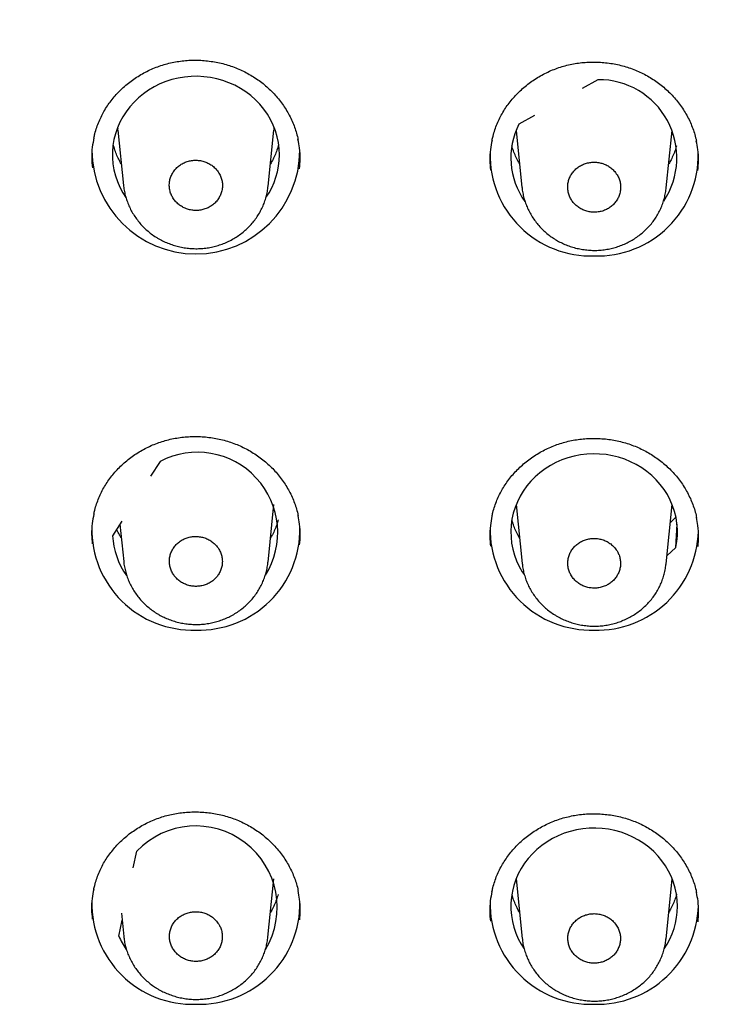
# Model space of a CAD drawing. Header units: millimetres. Extents: x 8 to 1091, y 12 to 2370.
# Tile 62 of 88: x 426 to 441, y 2255 to 2276. Entities that reach past the tile are written whole.
import ezdxf

# ---------------------------------------------------------------- set-up
doc = ezdxf.new("R2010")
doc.units = ezdxf.units.MM

msp = doc.modelspace()

# ---------------------------------------------------------------- linework, layer by layer
at = {"color": 7, "linetype": 'Continuous', "lineweight": 30}
for p, q in [((438.255, 2274.84), (437.918, 2274.649)), ((436.886, 2274.068), (436.549, 2273.877)), ((427.883, 2273.809), (427.885, 2273.785)), ((427.892, 2273.724), (427.886, 2273.785)), ((427.888, 2273.752), (428.011, 2272.555)), ((431.135, 2272.541), (431.259, 2273.752)), ((436.489, 2273.745), (436.615, 2272.512)), ((439.731, 2272.504), (439.858, 2273.745)), ((428.799, 2266.595), (428.597, 2266.279)), ((431.131, 2264.42), (431.258, 2265.664)), ((436.489, 2265.664), (436.619, 2264.391)), ((439.727, 2264.383), (439.858, 2265.664)), ((427.978, 2265.309), (427.775, 2264.992)), ((439.94, 2265.393), (439.819, 2265.279)), ((427.933, 2265.238), (428.015, 2264.434)), ((439.939, 2264.737), (439.963, 2265.242)), ((439.939, 2264.737), (439.745, 2264.554)), ((428.222, 2257.82), (428.299, 2258.181)), ((431.129, 2256.319), (431.258, 2257.583)), ((436.489, 2257.583), (436.621, 2256.29)), ((439.725, 2256.282), (439.858, 2257.583)), ((427.965, 2256.841), (428.017, 2256.333)), ((427.908, 2256.345), (427.981, 2256.687))]:
    msp.add_line(p, q, dxfattribs=at)
at = {"color": 7, "linetype": 'Continuous', "lineweight": 30, "flags": 128}
for points in [[(431.377, 2273.218), (431.372, 2273.35), (431.355, 2273.48), (431.328, 2273.609), (431.291, 2273.736), (431.243, 2273.859), (431.185, 2273.979), (431.118, 2274.094), (431.041, 2274.204), (430.955, 2274.308), (430.861, 2274.405), (430.759, 2274.495), (430.651, 2274.578), (430.535, 2274.652), (430.414, 2274.718), (430.288, 2274.774), (430.157, 2274.822), (430.023, 2274.859), (429.887, 2274.887), (429.748, 2274.905), (429.609, 2274.913), (429.469, 2274.91), (429.33, 2274.897), (429.192, 2274.875), (429.056, 2274.842), (428.924, 2274.799), (428.796, 2274.747), (428.672, 2274.686), (428.554, 2274.616), (428.441, 2274.537), (428.336, 2274.451), (428.238, 2274.357), (428.148, 2274.256), (428.067, 2274.149), (427.995, 2274.037), (427.932, 2273.92), (427.879, 2273.798), (427.836, 2273.673), (427.804, 2273.545), (427.782, 2273.415), (427.771, 2273.284), (427.771, 2273.153), (427.782, 2273.021), (427.804, 2272.892), (427.836, 2272.764), (427.879, 2272.639), (427.932, 2272.517), (427.995, 2272.399), (428.06, 2272.297)], [(431.26, 2273.764), (431.261, 2273.777), (431.264, 2273.809)], [(439.939, 2264.737), (439.961, 2264.866), (439.972, 2264.997), (439.973, 2265.127), (439.962, 2265.258), (439.941, 2265.387), (439.91, 2265.515), (439.868, 2265.639), (439.816, 2265.761), (439.754, 2265.878), (439.683, 2265.99), (439.602, 2266.097), (439.513, 2266.198), (439.417, 2266.292), (439.312, 2266.379), (439.201, 2266.457), (439.084, 2266.528), (438.961, 2266.59), (438.833, 2266.642), (438.702, 2266.685), (438.567, 2266.719), (438.43, 2266.743), (438.292, 2266.756), (438.153, 2266.76), (438.014, 2266.753), (437.876, 2266.737), (437.739, 2266.71), (437.605, 2266.673), (437.475, 2266.627), (437.349, 2266.572), (437.228, 2266.508), (437.112, 2266.435), (437.003, 2266.353), (436.901, 2266.264), (436.806, 2266.168), (436.72, 2266.066), (436.642, 2265.957), (436.574, 2265.843), (436.515, 2265.725), (436.466, 2265.602), (436.427, 2265.477), (436.398, 2265.349), (436.381, 2265.219), (436.374, 2265.088), (436.378, 2264.957), (436.392, 2264.827), (436.417, 2264.698), (436.453, 2264.572), (436.499, 2264.448), (436.555, 2264.329), (436.621, 2264.213), (436.661, 2264.152)], [(439.974, 2256.987), (439.968, 2257.118), (439.952, 2257.248), (439.925, 2257.377), (439.888, 2257.504), (439.84, 2257.627), (439.782, 2257.746), (439.715, 2257.861), (439.638, 2257.971), (439.552, 2258.074), (439.459, 2258.171), (439.357, 2258.262), (439.249, 2258.344), (439.133, 2258.418), (439.012, 2258.484), (438.887, 2258.54), (438.756, 2258.587), (438.623, 2258.625), (438.486, 2258.653), (438.348, 2258.671), (438.209, 2258.678), (438.069, 2258.676), (437.93, 2258.663), (437.793, 2258.64), (437.657, 2258.607), (437.525, 2258.565), (437.397, 2258.513), (437.274, 2258.452), (437.156, 2258.382), (437.044, 2258.304), (436.938, 2258.217), (436.841, 2258.124), (436.751, 2258.023), (436.67, 2257.917), (436.598, 2257.804), (436.535, 2257.687), (436.482, 2257.566), (436.44, 2257.441), (436.407, 2257.313), (436.386, 2257.183), (436.375, 2257.053), (436.375, 2256.922), (436.386, 2256.791), (436.407, 2256.661), (436.44, 2256.534), (436.482, 2256.409), (436.535, 2256.287), (436.598, 2256.17), (436.662, 2256.069)]]:
    msp.add_lwpolyline(points, dxfattribs=at)
at = {"color": 7, "linetype": 'Continuous', "lineweight": 30}
for centre, radius, start, end in [((438.272, 2273.153), 1.687, 326.408, 90.5695), ((437.982, 2273.149), 1.608, 153.0646, 215.6341), ((429.574, 2273.32), 2.244, 180.0249, 359.9751), ((429.753, 2273.223), 1.624, 325.1468, 359.8434), ((438.102, 2273.21), 2.176, 178.9244, 271.8897), ((438.245, 2273.21), 2.176, 268.1103, 1.0756), ((429.605, 2265.058), 1.736, 327.9226, 117.6731), ((429.502, 2265.129), 2.176, 178.9244, 271.8897), ((429.645, 2265.129), 2.176, 268.1103, 1.0756), ((438.102, 2265.129), 2.176, 178.9244, 271.8897), ((438.237, 2265.14), 2.187, 268.328, 358.4883), ((429.4, 2265.075), 1.626, 182.9274, 215.487), ((429.569, 2256.964), 1.759, 328.9144, 136.2306), ((429.502, 2257.048), 2.176, 178.9244, 271.8897), ((429.645, 2257.048), 2.176, 268.1103, 1.0756), ((438.102, 2257.048), 2.176, 178.9244, 271.8897), ((438.237, 2257.059), 2.187, 268.3289, 358.4455), ((438.353, 2256.992), 1.62, 325.2409, 359.844), ((429.43, 2257.01), 1.661, 203.6053, 214.9654)]:
    msp.add_arc(centre, radius, start, end, dxfattribs=at)
for points, knots in [([(502.802, 2265.779), (502.797, 2265.816), (502.762, 2266.075), (502.69, 2266.553), (502.583, 2267.214), (502.466, 2267.873), (502.34, 2268.531), (502.204, 2269.187), (502.058, 2269.841), (501.904, 2270.493), (501.739, 2271.143), (501.566, 2271.791), (501.383, 2272.437), (501.19, 2273.08), (500.989, 2273.721), (500.778, 2274.359), (500.558, 2274.994), (500.328, 2275.627), (500.09, 2276.256), (499.842, 2276.883), (499.586, 2277.506), (499.32, 2278.126), (499.046, 2278.742), (498.762, 2279.355), (498.47, 2279.964), (498.169, 2280.569), (497.859, 2281.171), (497.541, 2281.768), (497.214, 2282.361), (496.878, 2282.95), (496.534, 2283.535), (496.181, 2284.115), (495.82, 2284.691), (495.451, 2285.262), (495.074, 2285.828), (494.688, 2286.389), (494.294, 2286.945), (493.893, 2287.497), (493.483, 2288.043), (493.065, 2288.583), (492.64, 2289.119), (492.207, 2289.649), (491.766, 2290.173), (491.318, 2290.691), (490.862, 2291.204), (490.399, 2291.711), (489.929, 2292.212), (489.451, 2292.707), (488.967, 2293.195), (488.475, 2293.678), (487.976, 2294.154), (487.471, 2294.624), (486.958, 2295.087), (486.439, 2295.543), (485.914, 2295.993), (485.382, 2296.436), (484.844, 2296.872), (484.299, 2297.301), (483.748, 2297.724), (483.191, 2298.139), (482.628, 2298.547), (482.06, 2298.947), (481.485, 2299.341), (480.905, 2299.727), (480.32, 2300.105), (479.729, 2300.476), (479.132, 2300.84), (478.531, 2301.196), (477.924, 2301.543), (477.313, 2301.884), (476.696, 2302.216), (476.075, 2302.54), (475.449, 2302.857), (474.818, 2303.165), (474.184, 2303.465), (473.544, 2303.757), (472.901, 2304.041), (472.254, 2304.317), (471.603, 2304.584), (470.948, 2304.843), (470.289, 2305.093), (469.626, 2305.335), (468.961, 2305.569), (468.292, 2305.794), (467.619, 2306.01), (466.944, 2306.218), (466.266, 2306.417), (465.584, 2306.607), (464.901, 2306.789), (464.214, 2306.962), (463.525, 2307.126), (462.834, 2307.281), (462.141, 2307.427), (461.445, 2307.564), (460.748, 2307.693), (460.049, 2307.812), (459.348, 2307.923), (458.646, 2308.024), (457.942, 2308.117), (457.237, 2308.2), (456.531, 2308.275), (455.824, 2308.34), (455.116, 2308.397), (454.407, 2308.444), (453.698, 2308.482), (452.988, 2308.511), (452.278, 2308.531), (451.567, 2308.542), (450.857, 2308.544), (450.146, 2308.536), (449.436, 2308.52), (448.726, 2308.494), (448.016, 2308.46), (447.307, 2308.416), (446.599, 2308.363), (445.891, 2308.301), (445.185, 2308.23), (444.479, 2308.15), (443.775, 2308.061), (443.072, 2307.963), (442.371, 2307.856), (441.671, 2307.74), (440.973, 2307.615), (440.277, 2307.481), (439.582, 2307.339), (438.89, 2307.187), (438.201, 2307.026), (437.513, 2306.857), (436.828, 2306.679), (436.146, 2306.492), (435.467, 2306.296), (434.79, 2306.092), (434.117, 2305.879), (433.446, 2305.657), (432.779, 2305.427), (432.115, 2305.188), (431.455, 2304.941), (430.799, 2304.686), (430.146, 2304.422), (429.497, 2304.149), (428.852, 2303.869), (428.211, 2303.58), (427.575, 2303.283), (426.943, 2302.977), (426.315, 2302.664), (425.692, 2302.343), (425.073, 2302.014), (424.46, 2301.676), (423.851, 2301.331), (423.248, 2300.979), (422.649, 2300.618), (422.056, 2300.25), (421.468, 2299.874), (420.886, 2299.491), (420.309, 2299.101), (419.738, 2298.703), (419.173, 2298.298), (418.614, 2297.885), (418.061, 2297.466), (417.514, 2297.039), (416.973, 2296.606), (416.439, 2296.165), (415.91, 2295.718), (415.389, 2295.264), (414.874, 2294.803), (414.366, 2294.336), (413.864, 2293.863), (413.37, 2293.383), (412.882, 2292.896), (412.402, 2292.404), (411.929, 2291.905), (411.463, 2291.401), (411.004, 2290.89), (410.553, 2290.374), (410.109, 2289.852), (409.673, 2289.324), (409.245, 2288.791), (408.824, 2288.252), (408.412, 2287.708), (408.007, 2287.159), (407.61, 2286.604), (407.221, 2286.045), (406.841, 2285.48), (406.468, 2284.911), (406.104, 2284.337), (405.748, 2283.759), (405.401, 2283.176), (405.062, 2282.588), (404.731, 2281.997), (404.41, 2281.401), (404.096, 2280.801), (403.792, 2280.197), (403.496, 2279.589), (403.21, 2278.978), (402.932, 2278.363), (402.663, 2277.744), (402.402, 2277.122), (402.151, 2276.497), (401.91, 2275.869), (401.677, 2275.237), (401.453, 2274.603), (401.239, 2273.966), (401.033, 2273.326), (400.837, 2272.684), (400.651, 2272.039), (400.473, 2271.392), (400.306, 2270.743), (400.147, 2270.091), (399.998, 2269.438), (399.858, 2268.782), (399.728, 2268.125), (399.608, 2267.467), (399.497, 2266.807), (399.415, 2266.28), (399.373, 2265.974), (399.361, 2265.888)], [0, 0, 0, 0, 0.000802, 0.005524, 0.010246, 0.014968, 0.019691, 0.024413, 0.029135, 0.033858, 0.03858, 0.043303, 0.048025, 0.052748, 0.057471, 0.062193, 0.066916, 0.071639, 0.076362, 0.081086, 0.085809, 0.090532, 0.095256, 0.099979, 0.104703, 0.109427, 0.114151, 0.118875, 0.123599, 0.128323, 0.133047, 0.137772, 0.142496, 0.147221, 0.151946, 0.156671, 0.161396, 0.166121, 0.170846, 0.175572, 0.180297, 0.185023, 0.189749, 0.194474, 0.1992, 0.203926, 0.208653, 0.213379, 0.218105, 0.222832, 0.227559, 0.232285, 0.237012, 0.241739, 0.246466, 0.251193, 0.255921, 0.260648, 0.265376, 0.270103, 0.274831, 0.279559, 0.284286, 0.289014, 0.293742, 0.298471, 0.303199, 0.307927, 0.312655, 0.317384, 0.322112, 0.326841, 0.33157, 0.336298, 0.341027, 0.345756, 0.350485, 0.355214, 0.359943, 0.364672, 0.369402, 0.374131, 0.37886, 0.383589, 0.388319, 0.393048, 0.397778, 0.402507, 0.407237, 0.411967, 0.416696, 0.421426, 0.426156, 0.430885, 0.435615, 0.440345, 0.445075, 0.449805, 0.454535, 0.459265, 0.463995, 0.468725, 0.473455, 0.478185, 0.482915, 0.487645, 0.492375, 0.497105, 0.501835, 0.506565, 0.511295, 0.516025, 0.520755, 0.525485, 0.530215, 0.534945, 0.539675, 0.544405, 0.549135, 0.553865, 0.558595, 0.563325, 0.568055, 0.572785, 0.577514, 0.582244, 0.586974, 0.591704, 0.596434, 0.601163, 0.605893, 0.610623, 0.615352, 0.620082, 0.624811, 0.629541, 0.63427, 0.639, 0.643729, 0.648458, 0.653187, 0.657917, 0.662646, 0.667375, 0.672104, 0.676833, 0.681561, 0.68629, 0.691019, 0.695747, 0.700476, 0.705204, 0.709933, 0.714661, 0.719389, 0.724117, 0.728845, 0.733573, 0.738301, 0.743029, 0.747757, 0.752484, 0.757212, 0.761939, 0.766666, 0.771394, 0.776121, 0.780848, 0.785574, 0.790301, 0.795028, 0.799754, 0.804481, 0.809207, 0.813933, 0.818659, 0.823385, 0.828111, 0.832837, 0.837562, 0.842288, 0.847013, 0.851738, 0.856463, 0.861188, 0.865913, 0.870638, 0.875363, 0.880087, 0.884811, 0.889536, 0.89426, 0.898984, 0.903708, 0.908432, 0.913156, 0.917879, 0.922603, 0.927326, 0.932049, 0.936773, 0.941496, 0.946219, 0.950942, 0.955665, 0.960387, 0.96511, 0.969833, 0.974555, 0.979278, 0.984, 0.988723, 0.993445, 0.998167, 1, 1, 1, 1]), ([(401.119, 2261.696), (401.128, 2261.747), (401.179, 2262.013), (401.28, 2262.494), (401.422, 2263.138), (401.575, 2263.781), (401.737, 2264.422), (401.908, 2265.06), (402.088, 2265.696), (402.278, 2266.33), (402.478, 2266.961), (402.686, 2267.59), (402.904, 2268.216), (403.13, 2268.839), (403.366, 2269.459), (403.611, 2270.075), (403.866, 2270.689), (404.129, 2271.299), (404.401, 2271.906), (404.682, 2272.509), (404.971, 2273.109), (405.27, 2273.704), (405.577, 2274.296), (405.893, 2274.884), (406.217, 2275.467), (406.55, 2276.047), (406.892, 2276.622), (407.242, 2277.192), (407.6, 2277.758), (407.966, 2278.319), (408.341, 2278.875), (408.724, 2279.427), (409.115, 2279.973), (409.514, 2280.514), (409.921, 2281.051), (410.335, 2281.581), (410.758, 2282.107), (411.188, 2282.626), (411.626, 2283.141), (412.071, 2283.649), (412.523, 2284.152), (412.983, 2284.648), (413.451, 2285.139), (413.925, 2285.624), (414.406, 2286.102), (414.895, 2286.574), (415.39, 2287.04), (415.892, 2287.499), (416.401, 2287.952), (416.916, 2288.398), (417.438, 2288.838), (417.966, 2289.27), (418.501, 2289.696), (419.042, 2290.114), (419.589, 2290.526), (420.142, 2290.931), (420.7, 2291.328), (421.265, 2291.718), (421.835, 2292.101), (422.411, 2292.476), (422.992, 2292.844), (423.579, 2293.204), (424.171, 2293.556), (424.768, 2293.901), (425.369, 2294.238), (425.976, 2294.568), (426.588, 2294.889), (427.204, 2295.202), (427.825, 2295.508), (428.45, 2295.805), (429.08, 2296.094), (429.714, 2296.375), (430.351, 2296.648), (430.993, 2296.912), (431.639, 2297.168), (432.288, 2297.416), (432.941, 2297.655), (433.597, 2297.886), (434.257, 2298.108), (434.92, 2298.322), (435.585, 2298.527), (436.254, 2298.724), (436.926, 2298.911), (437.6, 2299.09), (438.277, 2299.261), (438.957, 2299.422), (439.638, 2299.575), (440.322, 2299.719), (441.008, 2299.853), (441.696, 2299.979), (442.385, 2300.097), (443.077, 2300.205), (443.769, 2300.304), (444.464, 2300.394), (445.159, 2300.475), (445.856, 2300.547), (446.553, 2300.61), (447.251, 2300.665), (447.951, 2300.71), (448.65, 2300.746), (449.351, 2300.772), (450.051, 2300.79), (450.752, 2300.799), (451.452, 2300.799), (452.153, 2300.789), (452.854, 2300.771), (453.554, 2300.743), (454.253, 2300.706), (454.953, 2300.66), (455.651, 2300.606), (456.348, 2300.542), (457.045, 2300.469), (457.74, 2300.387), (458.434, 2300.296), (459.127, 2300.196), (459.818, 2300.087), (460.507, 2299.97), (461.195, 2299.843), (461.881, 2299.707), (462.564, 2299.563), (463.246, 2299.409), (463.925, 2299.247), (464.602, 2299.076), (465.276, 2298.896), (465.947, 2298.708), (466.616, 2298.511), (467.282, 2298.305), (467.944, 2298.091), (468.604, 2297.868), (469.26, 2297.636), (469.912, 2297.396), (470.561, 2297.148), (471.206, 2296.891), (471.848, 2296.626), (472.485, 2296.353), (473.119, 2296.071), (473.748, 2295.781), (474.373, 2295.483), (474.993, 2295.177), (475.609, 2294.863), (476.22, 2294.541), (476.827, 2294.211), (477.428, 2293.874), (478.025, 2293.528), (478.616, 2293.175), (479.202, 2292.814), (479.783, 2292.446), (480.358, 2292.07), (480.928, 2291.687), (481.492, 2291.296), (482.051, 2290.898), (482.603, 2290.493), (483.149, 2290.081), (483.69, 2289.662), (484.224, 2289.235), (484.752, 2288.802), (485.273, 2288.362), (485.788, 2287.916), (486.296, 2287.462), (486.797, 2287.003), (487.292, 2286.536), (487.78, 2286.064), (488.261, 2285.585), (488.735, 2285.1), (489.201, 2284.609), (489.661, 2284.111), (490.113, 2283.608), (490.557, 2283.099), (490.994, 2282.585), (491.424, 2282.064), (491.846, 2281.539), (492.26, 2281.008), (492.666, 2280.471), (493.064, 2279.929), (493.454, 2279.383), (493.836, 2278.831), (494.211, 2278.274), (494.576, 2277.712), (494.934, 2277.146), (495.283, 2276.575), (495.624, 2276), (495.956, 2275.421), (496.28, 2274.837), (496.595, 2274.249), (496.902, 2273.657), (497.2, 2273.061), (497.489, 2272.461), (497.769, 2271.857), (498.04, 2271.25), (498.302, 2270.64), (498.556, 2270.026), (498.8, 2269.409), (499.035, 2268.789), (499.261, 2268.166), (499.478, 2267.54), (499.686, 2266.911), (499.884, 2266.279), (500.074, 2265.645), (500.253, 2265.009), (500.424, 2264.37), (500.585, 2263.73), (500.736, 2263.087), (500.857, 2262.546), (500.923, 2262.22), (500.946, 2262.109)], [0, 0, 0, 0, 0.001161, 0.006144, 0.011126, 0.016108, 0.021091, 0.026073, 0.031056, 0.036038, 0.04102, 0.046002, 0.050985, 0.055967, 0.060949, 0.065931, 0.070913, 0.075896, 0.080878, 0.08586, 0.090842, 0.095824, 0.100806, 0.105788, 0.11077, 0.115752, 0.120734, 0.125716, 0.130698, 0.13568, 0.140661, 0.145643, 0.150625, 0.155607, 0.160588, 0.16557, 0.170552, 0.175533, 0.180515, 0.185497, 0.190478, 0.19546, 0.200441, 0.205423, 0.210404, 0.215386, 0.220367, 0.225349, 0.23033, 0.235311, 0.240293, 0.245274, 0.250255, 0.255236, 0.260218, 0.265199, 0.27018, 0.275161, 0.280142, 0.285124, 0.290105, 0.295086, 0.300067, 0.305048, 0.310029, 0.31501, 0.319991, 0.324972, 0.329953, 0.334934, 0.339915, 0.344896, 0.349877, 0.354857, 0.359838, 0.364819, 0.3698, 0.374781, 0.379762, 0.384743, 0.389723, 0.394704, 0.399685, 0.404666, 0.409647, 0.414627, 0.419608, 0.424589, 0.42957, 0.43455, 0.439531, 0.444512, 0.449493, 0.454473, 0.459454, 0.464435, 0.469415, 0.474396, 0.479377, 0.484358, 0.489338, 0.494319, 0.4993, 0.50428, 0.509261, 0.514242, 0.519222, 0.524203, 0.529184, 0.534164, 0.539145, 0.544126, 0.549107, 0.554087, 0.559068, 0.564049, 0.569029, 0.57401, 0.578991, 0.583972, 0.588952, 0.593933, 0.598914, 0.603895, 0.608875, 0.613856, 0.618837, 0.623818, 0.628799, 0.633779, 0.63876, 0.643741, 0.648722, 0.653703, 0.658684, 0.663664, 0.668645, 0.673626, 0.678607, 0.683588, 0.688569, 0.69355, 0.698531, 0.703512, 0.708493, 0.713474, 0.718455, 0.723436, 0.728417, 0.733398, 0.738379, 0.743361, 0.748342, 0.753323, 0.758304, 0.763285, 0.768267, 0.773248, 0.778229, 0.78321, 0.788192, 0.793173, 0.798155, 0.803136, 0.808117, 0.813099, 0.81808, 0.823062, 0.828043, 0.833025, 0.838007, 0.842988, 0.84797, 0.852951, 0.857933, 0.862915, 0.867897, 0.872878, 0.87786, 0.882842, 0.887824, 0.892806, 0.897788, 0.90277, 0.907752, 0.912734, 0.917716, 0.922698, 0.92768, 0.932662, 0.937644, 0.942626, 0.947608, 0.95259, 0.957573, 0.962555, 0.967537, 0.972519, 0.977502, 0.982484, 0.987466, 0.992448, 0.997431, 1, 1, 1, 1]), ([(427.372, 2273.579), (427.379, 2273.611), (427.395, 2273.688), (427.432, 2273.809), (427.481, 2273.939), (427.539, 2274.065), (427.605, 2274.185), (427.68, 2274.302), (427.763, 2274.414), (427.854, 2274.521), (427.953, 2274.624), (428.06, 2274.72), (428.173, 2274.811), (428.293, 2274.894), (428.418, 2274.969), (428.547, 2275.036), (428.68, 2275.095), (428.816, 2275.145), (428.955, 2275.186), (429.096, 2275.218), (429.239, 2275.242), (429.385, 2275.257), (429.532, 2275.263), (429.68, 2275.26), (429.827, 2275.247), (429.974, 2275.226), (430.119, 2275.196), (430.262, 2275.158), (430.4, 2275.11), (430.535, 2275.055), (430.665, 2274.991), (430.79, 2274.92), (430.91, 2274.841), (431.025, 2274.755), (431.134, 2274.661), (431.237, 2274.561), (431.333, 2274.454), (431.422, 2274.341), (431.503, 2274.224), (431.576, 2274.102), (431.639, 2273.976), (431.694, 2273.847), (431.738, 2273.716), (431.766, 2273.616), (431.777, 2273.559), (431.779, 2273.547)], [0, 0, 0, 0, 0.016798, 0.040956, 0.064912, 0.088617, 0.112068, 0.135446, 0.159079, 0.182899, 0.206871, 0.230954, 0.255099, 0.279252, 0.303352, 0.327353, 0.351222, 0.374931, 0.398462, 0.421844, 0.445388, 0.469067, 0.492867, 0.516762, 0.540721, 0.564709, 0.588678, 0.612594, 0.636426, 0.660154, 0.683754, 0.707227, 0.730806, 0.754538, 0.778403, 0.802372, 0.826412, 0.850489, 0.874556, 0.89858, 0.922534, 0.946401, 0.970148, 0.993678, 1, 1, 1, 1]), ([(435.97, 2273.532), (435.976, 2273.562), (435.992, 2273.638), (436.029, 2273.757), (436.077, 2273.888), (436.135, 2274.014), (436.201, 2274.135), (436.275, 2274.252), (436.358, 2274.364), (436.449, 2274.472), (436.548, 2274.575), (436.654, 2274.673), (436.768, 2274.763), (436.887, 2274.847), (437.012, 2274.923), (437.141, 2274.991), (437.274, 2275.051), (437.41, 2275.101), (437.549, 2275.143), (437.69, 2275.176), (437.833, 2275.2), (437.979, 2275.216), (438.126, 2275.222), (438.274, 2275.22), (438.421, 2275.209), (438.568, 2275.188), (438.714, 2275.159), (438.856, 2275.121), (438.995, 2275.074), (439.13, 2275.02), (439.26, 2274.957), (439.385, 2274.886), (439.506, 2274.808), (439.621, 2274.722), (439.73, 2274.629), (439.834, 2274.529), (439.931, 2274.423), (440.02, 2274.311), (440.101, 2274.193), (440.174, 2274.072), (440.238, 2273.946), (440.293, 2273.818), (440.338, 2273.687), (440.367, 2273.585), (440.378, 2273.526), (440.381, 2273.512)], [0, 0, 0, 0, 0.016029, 0.040182, 0.064133, 0.087833, 0.111279, 0.13465, 0.158272, 0.182082, 0.206044, 0.230117, 0.254253, 0.278396, 0.302487, 0.326481, 0.350341, 0.374044, 0.397569, 0.420943, 0.444474, 0.468143, 0.491931, 0.515815, 0.539764, 0.563742, 0.587702, 0.611609, 0.635433, 0.659153, 0.682747, 0.706212, 0.729779, 0.7535, 0.777354, 0.801314, 0.825347, 0.849418, 0.873481, 0.897501, 0.921452, 0.945317, 0.969064, 0.992589, 1, 1, 1, 1]), ([(427.371, 2273.583), (427.359, 2273.517), (427.33, 2273.373), (427.319, 2273.156), (427.332, 2273.006), (427.338, 2272.937)], [0, 0, 0, 0, 0.309479, 0.67736, 1, 1, 1, 1]), ([(431.812, 2272.917), (431.817, 2272.987), (431.83, 2273.136), (431.818, 2273.349), (431.79, 2273.489), (431.778, 2273.55)], [0, 0, 0, 0, 0.32979, 0.705192, 1, 1, 1, 1]), ([(427.963, 2273.02), (427.944, 2273.053), (427.905, 2273.123), (427.856, 2273.233), (427.816, 2273.339), (427.798, 2273.408), (427.791, 2273.436)], [0, 0, 0, 0, 0.251897, 0.526063, 0.800751, 1, 1, 1, 1]), ([(431.359, 2273.444), (431.356, 2273.433), (431.344, 2273.381), (431.314, 2273.292), (431.267, 2273.176), (431.223, 2273.086), (431.193, 2273.036), (431.184, 2273.022)], [0, 0, 0, 0, 0.075845, 0.348339, 0.620484, 0.89221, 1, 1, 1, 1]), ([(435.969, 2273.535), (435.956, 2273.469), (435.928, 2273.324), (435.916, 2273.107), (435.929, 2272.958), (435.936, 2272.888)], [0, 0, 0, 0, 0.311702, 0.679554, 1, 1, 1, 1]), ([(436.563, 2273.022), (436.552, 2273.039), (436.52, 2273.093), (436.476, 2273.186), (436.43, 2273.298), (436.408, 2273.373), (436.397, 2273.409)], [0, 0, 0, 0, 0.144161, 0.437525, 0.731457, 1, 1, 1, 1]), ([(439.949, 2273.408), (439.943, 2273.385), (439.926, 2273.323), (439.887, 2273.223), (439.839, 2273.116), (439.801, 2273.05), (439.784, 2273.021)], [0, 0, 0, 0, 0.167037, 0.463006, 0.75855, 1, 1, 1, 1]), ([(440.414, 2272.88), (440.419, 2272.95), (440.432, 2273.1), (440.42, 2273.314), (440.392, 2273.454), (440.379, 2273.515)], [0, 0, 0, 0, 0.332228, 0.707129, 1, 1, 1, 1]), ([(430.021, 2272.895), (429.999, 2272.918), (429.956, 2272.964), (429.878, 2273.019), (429.791, 2273.062), (429.699, 2273.09), (429.602, 2273.102), (429.505, 2273.1), (429.41, 2273.082), (429.32, 2273.049), (429.236, 2273.002), (429.163, 2272.943), (429.101, 2272.873), (429.052, 2272.794), (429.018, 2272.708), (429, 2272.618), (428.998, 2272.526), (429.013, 2272.435), (429.043, 2272.348), (429.089, 2272.266), (429.148, 2272.193), (429.219, 2272.13), (429.301, 2272.08), (429.39, 2272.043), (429.484, 2272.02), (429.581, 2272.013), (429.678, 2272.022), (429.771, 2272.045), (429.86, 2272.084), (429.94, 2272.135), (430.009, 2272.199), (430.066, 2272.273), (430.109, 2272.355), (430.137, 2272.442), (430.149, 2272.533), (430.145, 2272.625), (430.124, 2272.715), (430.086, 2272.808), (430.044, 2272.864), (430.021, 2272.895)], [0, 0, 0, 0, 0.026858, 0.053717, 0.080575, 0.107434, 0.13429, 0.161146, 0.187995, 0.214844, 0.241685, 0.268527, 0.295363, 0.3222, 0.349036, 0.375872, 0.402713, 0.429555, 0.456403, 0.483252, 0.510108, 0.536964, 0.563823, 0.590682, 0.61754, 0.644397, 0.671249, 0.6981, 0.724944, 0.751787, 0.778625, 0.805462, 0.832298, 0.859134, 0.885973, 0.912813, 0.939659, 0.966505, 1, 1, 1, 1]), ([(438.617, 2272.857), (438.596, 2272.88), (438.552, 2272.925), (438.474, 2272.979), (438.388, 2273.021), (438.295, 2273.048), (438.199, 2273.06), (438.102, 2273.057), (438.008, 2273.038), (437.918, 2273.005), (437.835, 2272.958), (437.762, 2272.898), (437.701, 2272.828), (437.653, 2272.748), (437.619, 2272.663), (437.602, 2272.573), (437.601, 2272.481), (437.616, 2272.391), (437.647, 2272.304), (437.692, 2272.223), (437.752, 2272.151), (437.823, 2272.089), (437.905, 2272.039), (437.994, 2272.003), (438.088, 2271.981), (438.184, 2271.975), (438.281, 2271.984), (438.374, 2272.008), (438.461, 2272.047), (438.541, 2272.099), (438.61, 2272.163), (438.666, 2272.237), (438.709, 2272.319), (438.736, 2272.407), (438.747, 2272.497), (438.743, 2272.589), (438.721, 2272.678), (438.683, 2272.77), (438.64, 2272.826), (438.617, 2272.857)], [0, 0, 0, 0, 0.026853, 0.053706, 0.080559, 0.107412, 0.134262, 0.161112, 0.187956, 0.214801, 0.241642, 0.268482, 0.295322, 0.322161, 0.349004, 0.375846, 0.402693, 0.42954, 0.456392, 0.483244, 0.510099, 0.536954, 0.563809, 0.590664, 0.617516, 0.644367, 0.671213, 0.698059, 0.724901, 0.751743, 0.778582, 0.805422, 0.832263, 0.859104, 0.885949, 0.912794, 0.939645, 0.966496, 1, 1, 1, 1]), ([(428.012, 2272.55), (428.012, 2272.547), (428.015, 2272.505), (428.029, 2272.424), (428.056, 2272.31), (428.092, 2272.199), (428.138, 2272.09), (428.192, 2271.984), (428.255, 2271.882), (428.327, 2271.785), (428.406, 2271.692), (428.493, 2271.606), (428.586, 2271.527), (428.661, 2271.473), (428.704, 2271.445), (428.713, 2271.44)], [0, 0, 0, 0, 0.007144, 0.09501, 0.181436, 0.267575, 0.354734, 0.442616, 0.53111, 0.620066, 0.709311, 0.798623, 0.887835, 0.976831, 1, 1, 1, 1]), ([(428.713, 2271.44), (428.734, 2271.427), (428.789, 2271.393), (428.882, 2271.345), (428.994, 2271.297), (429.11, 2271.258), (429.229, 2271.227), (429.352, 2271.205), (429.476, 2271.192), (429.6, 2271.189), (429.725, 2271.195), (429.847, 2271.21), (429.968, 2271.235), (430.085, 2271.269), (430.199, 2271.311), (430.31, 2271.362), (430.417, 2271.422), (430.52, 2271.49), (430.617, 2271.566), (430.707, 2271.648), (430.79, 2271.737), (430.865, 2271.832), (430.93, 2271.931), (430.987, 2272.034), (431.036, 2272.141), (431.076, 2272.253), (431.107, 2272.367), (431.126, 2272.465), (431.131, 2272.525), (431.133, 2272.545)], [0, 0, 0, 0, 0.022885, 0.060652, 0.098601, 0.136844, 0.175339, 0.214028, 0.25284, 0.291667, 0.330428, 0.369053, 0.407478, 0.445229, 0.483186, 0.521515, 0.56014, 0.598964, 0.63785, 0.676653, 0.715257, 0.753563, 0.791164, 0.828504, 0.866225, 0.904195, 0.942363, 0.980664, 1, 1, 1, 1]), ([(436.617, 2272.508), (436.617, 2272.501), (436.621, 2272.454), (436.636, 2272.37), (436.664, 2272.256), (436.701, 2272.145), (436.747, 2272.037), (436.803, 2271.932), (436.867, 2271.83), (436.939, 2271.733), (437.019, 2271.642), (437.106, 2271.557), (437.198, 2271.481), (437.27, 2271.43), (437.309, 2271.405), (437.317, 2271.4)], [0, 0, 0, 0, 0.016871, 0.104671, 0.190872, 0.277156, 0.364362, 0.452279, 0.540793, 0.629749, 0.718975, 0.808243, 0.897397, 0.980686, 1, 1, 1, 1]), ([(437.317, 2271.4), (437.338, 2271.388), (437.392, 2271.354), (437.486, 2271.306), (437.598, 2271.259), (437.713, 2271.22), (437.833, 2271.189), (437.955, 2271.168), (438.079, 2271.155), (438.203, 2271.152), (438.327, 2271.159), (438.45, 2271.175), (438.57, 2271.2), (438.687, 2271.234), (438.8, 2271.277), (438.911, 2271.328), (439.018, 2271.388), (439.121, 2271.457), (439.217, 2271.533), (439.308, 2271.616), (439.39, 2271.705), (439.464, 2271.799), (439.529, 2271.898), (439.586, 2272.002), (439.634, 2272.109), (439.674, 2272.221), (439.704, 2272.336), (439.723, 2272.432), (439.728, 2272.489), (439.729, 2272.507)], [0, 0, 0, 0, 0.022944, 0.060771, 0.09878, 0.137085, 0.175645, 0.214401, 0.25328, 0.292176, 0.331007, 0.369703, 0.408196, 0.44602, 0.48406, 0.522473, 0.561185, 0.600094, 0.639065, 0.677953, 0.71664, 0.755027, 0.792689, 0.830127, 0.867943, 0.906007, 0.944267, 0.982657, 1, 1, 1, 1]), ([(427.37, 2265.454), (427.376, 2265.484), (427.392, 2265.56), (427.429, 2265.679), (427.477, 2265.809), (427.534, 2265.935), (427.6, 2266.055), (427.674, 2266.171), (427.757, 2266.283), (427.848, 2266.391), (427.947, 2266.493), (428.054, 2266.59), (428.167, 2266.68), (428.286, 2266.764), (428.411, 2266.839), (428.54, 2266.907), (428.673, 2266.966), (428.809, 2267.016), (428.948, 2267.057), (429.089, 2267.09), (429.232, 2267.114), (429.378, 2267.129), (429.525, 2267.135), (429.672, 2267.133), (429.82, 2267.121), (429.967, 2267.101), (430.112, 2267.071), (430.255, 2267.033), (430.394, 2266.986), (430.529, 2266.931), (430.659, 2266.868), (430.784, 2266.798), (430.905, 2266.719), (431.02, 2266.634), (431.13, 2266.54), (431.233, 2266.441), (431.33, 2266.334), (431.419, 2266.222), (431.501, 2266.105), (431.573, 2265.984), (431.638, 2265.859), (431.693, 2265.731), (431.738, 2265.6), (431.767, 2265.497), (431.778, 2265.437), (431.781, 2265.422)], [0, 0, 0, 0, 0.0160332, 0.040177, 0.0641195, 0.0878114, 0.1112501, 0.134612, 0.1582262, 0.1820265, 0.2059791, 0.2300421, 0.2541681, 0.2783023, 0.3023837, 0.3263684, 0.3502204, 0.3739144, 0.3974315, 0.4207957, 0.444317, 0.4679743, 0.4917512, 0.5156231, 0.539559, 0.5635242, 0.5874715, 0.6113655, 0.635177, 0.658884, 0.6824647, 0.7059168, 0.7294671, 0.7531714, 0.7770088, 0.8009515, 0.8249665, 0.8490183, 0.8730629, 0.8970648, 0.9209982, 0.9448451, 0.9685758, 0.9920848, 1, 1, 1, 1]), ([(435.968, 2265.407), (435.974, 2265.436), (435.989, 2265.511), (436.025, 2265.629), (436.073, 2265.759), (436.131, 2265.885), (436.196, 2266.006), (436.27, 2266.123), (436.353, 2266.235), (436.444, 2266.343), (436.543, 2266.446), (436.649, 2266.543), (436.762, 2266.634), (436.881, 2266.718), (437.006, 2266.794), (437.135, 2266.862), (437.268, 2266.922), (437.404, 2266.973), (437.543, 2267.014), (437.684, 2267.048), (437.827, 2267.072), (437.973, 2267.088), (438.12, 2267.095), (438.268, 2267.093), (438.416, 2267.082), (438.563, 2267.062), (438.708, 2267.033), (438.851, 2266.996), (438.99, 2266.95), (439.125, 2266.895), (439.256, 2266.833), (439.381, 2266.763), (439.501, 2266.685), (439.617, 2266.6), (439.727, 2266.507), (439.831, 2266.408), (439.928, 2266.302), (440.017, 2266.191), (440.099, 2266.074), (440.172, 2265.953), (440.237, 2265.828), (440.292, 2265.7), (440.338, 2265.569), (440.368, 2265.465), (440.38, 2265.403), (440.383, 2265.387)], [0, 0, 0, 0, 0.015445, 0.039584, 0.063521, 0.087208, 0.110641, 0.133994, 0.157597, 0.181387, 0.205329, 0.229381, 0.253497, 0.277621, 0.301694, 0.32567, 0.349514, 0.3732, 0.396711, 0.420066, 0.443576, 0.467222, 0.490987, 0.514849, 0.538775, 0.562731, 0.58667, 0.610556, 0.63436, 0.658061, 0.681636, 0.705082, 0.728622, 0.752316, 0.776145, 0.80008, 0.824089, 0.848136, 0.872178, 0.896178, 0.92011, 0.943955, 0.967687, 0.991194, 1, 1, 1, 1]), ([(427.369, 2265.458), (427.356, 2265.391), (427.328, 2265.247), (427.316, 2265.03), (427.33, 2264.883), (427.336, 2264.814)], [0, 0, 0, 0, 0.312692, 0.681248, 1, 1, 1, 1]), ([(431.35, 2265.331), (431.342, 2265.302), (431.322, 2265.232), (431.281, 2265.126), (431.234, 2265.025), (431.198, 2264.964), (431.184, 2264.94)], [0, 0, 0, 0, 0.218122, 0.51108, 0.803606, 1, 1, 1, 1]), ([(431.814, 2264.794), (431.82, 2264.865), (431.832, 2265.014), (431.82, 2265.227), (431.792, 2265.365), (431.78, 2265.426)], [0, 0, 0, 0, 0.334565, 0.710554, 1, 1, 1, 1]), ([(435.967, 2265.41), (435.954, 2265.344), (435.925, 2265.199), (435.914, 2264.982), (435.927, 2264.834), (435.934, 2264.766)], [0, 0, 0, 0, 0.31335, 0.681808, 1, 1, 1, 1]), ([(436.563, 2264.94), (436.552, 2264.96), (436.519, 2265.015), (436.474, 2265.11), (436.43, 2265.218), (436.409, 2265.29), (436.399, 2265.323)], [0, 0, 0, 0, 0.159643, 0.456929, 0.754789, 1, 1, 1, 1]), ([(440.416, 2264.757), (440.422, 2264.828), (440.434, 2264.978), (440.422, 2265.191), (440.394, 2265.33), (440.381, 2265.39)], [0, 0, 0, 0, 0.335241, 0.710708, 1, 1, 1, 1]), ([(427.963, 2264.94), (427.95, 2264.963), (427.915, 2265.022), (427.883, 2265.086), (427.867, 2265.129), (427.865, 2265.133)], [0, 0, 0, 0, 0.3645925, 0.9411531, 1, 1, 1, 1]), ([(430.017, 2264.774), (429.995, 2264.797), (429.952, 2264.842), (429.874, 2264.896), (429.787, 2264.938), (429.695, 2264.965), (429.599, 2264.977), (429.502, 2264.974), (429.407, 2264.956), (429.317, 2264.923), (429.235, 2264.876), (429.162, 2264.817), (429.1, 2264.746), (429.052, 2264.667), (429.019, 2264.582), (429.002, 2264.492), (429.001, 2264.401), (429.016, 2264.311), (429.047, 2264.224), (429.092, 2264.143), (429.152, 2264.071), (429.223, 2264.009), (429.305, 2263.959), (429.394, 2263.923), (429.488, 2263.901), (429.584, 2263.895), (429.681, 2263.904), (429.774, 2263.927), (429.861, 2263.966), (429.941, 2264.018), (430.01, 2264.082), (430.066, 2264.155), (430.109, 2264.237), (430.136, 2264.324), (430.147, 2264.415), (430.143, 2264.506), (430.121, 2264.595), (430.083, 2264.687), (430.04, 2264.743), (430.017, 2264.774)], [0, 0, 0, 0, 0.026855, 0.05371, 0.080565, 0.107421, 0.134276, 0.161131, 0.187983, 0.214835, 0.241682, 0.268529, 0.295371, 0.322213, 0.349053, 0.375892, 0.402733, 0.429574, 0.456418, 0.483263, 0.510113, 0.536963, 0.563817, 0.590671, 0.617527, 0.644382, 0.671235, 0.698089, 0.724937, 0.751786, 0.778629, 0.805473, 0.832313, 0.859153, 0.885993, 0.912833, 0.939676, 0.966519, 1, 1, 1, 1]), ([(438.617, 2264.732), (438.595, 2264.755), (438.552, 2264.8), (438.474, 2264.854), (438.389, 2264.895), (438.296, 2264.923), (438.201, 2264.935), (438.104, 2264.932), (438.01, 2264.914), (437.92, 2264.881), (437.838, 2264.834), (437.765, 2264.775), (437.703, 2264.705), (437.655, 2264.627), (437.622, 2264.541), (437.604, 2264.452), (437.603, 2264.361), (437.617, 2264.271), (437.648, 2264.185), (437.693, 2264.104), (437.752, 2264.032), (437.823, 2263.97), (437.904, 2263.921), (437.993, 2263.884), (438.086, 2263.863), (438.182, 2263.856), (438.278, 2263.865), (438.371, 2263.889), (438.459, 2263.927), (438.538, 2263.978), (438.607, 2264.042), (438.664, 2264.115), (438.706, 2264.197), (438.734, 2264.284), (438.745, 2264.374), (438.741, 2264.465), (438.72, 2264.554), (438.682, 2264.646), (438.64, 2264.701), (438.617, 2264.732)], [0, 0, 0, 0, 0.026851, 0.053703, 0.080554, 0.107406, 0.134256, 0.161107, 0.187955, 0.214803, 0.241648, 0.268494, 0.295337, 0.322181, 0.349024, 0.375868, 0.402713, 0.429558, 0.456406, 0.483254, 0.510105, 0.536955, 0.563807, 0.590659, 0.61751, 0.644361, 0.67121, 0.698059, 0.724905, 0.751751, 0.778595, 0.805439, 0.832282, 0.859125, 0.88597, 0.912815, 0.939662, 0.966509, 1, 1, 1, 1]), ([(428.017, 2264.43), (428.017, 2264.422), (428.02, 2264.375), (428.036, 2264.29), (428.064, 2264.177), (428.101, 2264.066), (428.147, 2263.958), (428.203, 2263.853), (428.267, 2263.752), (428.339, 2263.655), (428.419, 2263.564), (428.507, 2263.479), (428.599, 2263.403), (428.67, 2263.352), (428.709, 2263.327), (428.716, 2263.322)], [0, 0, 0, 0, 0.017621, 0.105374, 0.191524, 0.277801, 0.364998, 0.452914, 0.541433, 0.630403, 0.719647, 0.808939, 0.898123, 0.981452, 1, 1, 1, 1]), ([(428.716, 2263.322), (428.737, 2263.31), (428.792, 2263.276), (428.885, 2263.228), (428.997, 2263.181), (429.113, 2263.142), (429.232, 2263.111), (429.355, 2263.089), (429.478, 2263.077), (429.603, 2263.073), (429.727, 2263.08), (429.85, 2263.095), (429.97, 2263.12), (430.087, 2263.154), (430.2, 2263.197), (430.311, 2263.248), (430.418, 2263.308), (430.521, 2263.376), (430.617, 2263.451), (430.707, 2263.534), (430.79, 2263.623), (430.864, 2263.717), (430.929, 2263.816), (430.986, 2263.919), (431.034, 2264.026), (431.074, 2264.138), (431.104, 2264.252), (431.123, 2264.348), (431.128, 2264.405), (431.129, 2264.423)], [0, 0, 0, 0, 0.022929, 0.060774, 0.098801, 0.137124, 0.175702, 0.214475, 0.253371, 0.292283, 0.331129, 0.369839, 0.408344, 0.446178, 0.484229, 0.522652, 0.561369, 0.600281, 0.63925, 0.67813, 0.716806, 0.755178, 0.792815, 0.830237, 0.868034, 0.906076, 0.944313, 0.982678, 1, 1, 1, 1]), ([(436.621, 2264.388), (436.622, 2264.376), (436.626, 2264.324), (436.643, 2264.235), (436.672, 2264.122), (436.71, 2264.012), (436.757, 2263.904), (436.814, 2263.8), (436.879, 2263.699), (436.952, 2263.603), (437.033, 2263.513), (437.121, 2263.429), (437.217, 2263.351), (437.286, 2263.305), (437.321, 2263.282)], [0, 0, 0, 0, 0.028537, 0.11611, 0.201914, 0.288275, 0.375409, 0.46325, 0.551677, 0.640534, 0.729646, 0.818783, 0.907797, 1, 1, 1, 1]), ([(437.321, 2263.282), (437.342, 2263.27), (437.397, 2263.236), (437.49, 2263.189), (437.602, 2263.142), (437.718, 2263.103), (437.837, 2263.073), (437.959, 2263.052), (438.083, 2263.04), (438.207, 2263.037), (438.331, 2263.044), (438.454, 2263.06), (438.573, 2263.085), (438.69, 2263.12), (438.803, 2263.163), (438.914, 2263.214), (439.021, 2263.275), (439.123, 2263.343), (439.219, 2263.419), (439.309, 2263.502), (439.391, 2263.591), (439.464, 2263.686), (439.529, 2263.785), (439.585, 2263.888), (439.633, 2263.996), (439.672, 2264.107), (439.701, 2264.222), (439.719, 2264.315), (439.724, 2264.37), (439.725, 2264.385)], [0, 0, 0, 0, 0.022997, 0.060915, 0.099017, 0.137417, 0.176074, 0.214927, 0.253905, 0.2929, 0.331829, 0.370623, 0.409209, 0.447131, 0.485277, 0.523796, 0.562611, 0.601622, 0.640689, 0.679666, 0.718437, 0.756903, 0.79461, 0.832143, 0.870048, 0.908196, 0.946537, 0.985003, 1, 1, 1, 1]), ([(427.369, 2257.35), (427.375, 2257.38), (427.391, 2257.455), (427.427, 2257.573), (427.475, 2257.703), (427.532, 2257.828), (427.598, 2257.948), (427.672, 2258.064), (427.755, 2258.176), (427.845, 2258.284), (427.944, 2258.386), (428.051, 2258.482), (428.164, 2258.573), (428.283, 2258.656), (428.407, 2258.731), (428.537, 2258.799), (428.67, 2258.858), (428.806, 2258.908), (428.944, 2258.95), (429.085, 2258.982), (429.229, 2259.006), (429.374, 2259.022), (429.521, 2259.028), (429.669, 2259.026), (429.817, 2259.014), (429.964, 2258.994), (430.109, 2258.965), (430.252, 2258.927), (430.391, 2258.881), (430.526, 2258.826), (430.656, 2258.763), (430.782, 2258.693), (430.902, 2258.615), (431.018, 2258.53), (431.127, 2258.437), (431.231, 2258.338), (431.328, 2258.232), (431.418, 2258.121), (431.499, 2258.004), (431.572, 2257.883), (431.637, 2257.758), (431.692, 2257.63), (431.737, 2257.5), (431.768, 2257.396), (431.779, 2257.335), (431.782, 2257.318)], [0, 0, 0, 0, 0.015743, 0.039878, 0.063814, 0.087499, 0.11093, 0.134283, 0.157886, 0.181674, 0.205615, 0.229665, 0.253778, 0.277899, 0.301968, 0.32594, 0.34978, 0.373463, 0.396969, 0.42032, 0.443826, 0.467467, 0.491228, 0.515083, 0.539002, 0.56295, 0.58688, 0.610757, 0.634552, 0.658243, 0.681808, 0.705244, 0.728773, 0.752457, 0.776275, 0.800198, 0.824195, 0.848229, 0.872258, 0.896244, 0.920163, 0.943995, 0.967714, 0.99121, 1, 1, 1, 1]), ([(435.966, 2257.303), (435.972, 2257.332), (435.988, 2257.406), (436.024, 2257.523), (436.072, 2257.654), (436.129, 2257.779), (436.195, 2257.9), (436.269, 2258.016), (436.351, 2258.128), (436.442, 2258.236), (436.541, 2258.339), (436.647, 2258.436), (436.76, 2258.527), (436.879, 2258.61), (437.003, 2258.686), (437.133, 2258.754), (437.266, 2258.814), (437.402, 2258.865), (437.54, 2258.907), (437.681, 2258.94), (437.824, 2258.965), (437.97, 2258.981), (438.117, 2258.988), (438.265, 2258.986), (438.413, 2258.975), (438.56, 2258.956), (438.706, 2258.927), (438.848, 2258.89), (438.988, 2258.844), (439.123, 2258.79), (439.254, 2258.728), (439.379, 2258.658), (439.5, 2258.581), (439.615, 2258.496), (439.725, 2258.404), (439.829, 2258.305), (439.927, 2258.199), (440.016, 2258.088), (440.098, 2257.972), (440.172, 2257.851), (440.237, 2257.727), (440.292, 2257.599), (440.338, 2257.469), (440.368, 2257.363), (440.381, 2257.301), (440.384, 2257.283)], [0, 0, 0, 0, 0.015296, 0.039426, 0.063356, 0.087035, 0.110461, 0.133804, 0.157395, 0.181172, 0.205101, 0.22914, 0.253242, 0.277354, 0.301413, 0.325376, 0.349208, 0.372883, 0.396382, 0.419724, 0.443217, 0.466847, 0.490597, 0.514442, 0.538351, 0.562291, 0.586214, 0.610084, 0.633873, 0.657558, 0.681119, 0.70455, 0.72807, 0.751746, 0.775556, 0.799474, 0.823466, 0.847497, 0.871523, 0.895509, 0.919428, 0.943261, 0.966982, 0.990478, 1, 1, 1, 1]), ([(427.368, 2257.354), (427.355, 2257.288), (427.327, 2257.144), (427.315, 2256.928), (427.329, 2256.781), (427.335, 2256.713)], [0, 0, 0, 0, 0.312616, 0.68182, 1, 1, 1, 1]), ([(431.35, 2257.244), (431.338, 2257.207), (431.315, 2257.129), (431.268, 2257.016), (431.224, 2256.925), (431.193, 2256.874), (431.184, 2256.859)], [0, 0, 0, 0, 0.282879, 0.579726, 0.876118, 1, 1, 1, 1]), ([(431.815, 2256.693), (431.821, 2256.763), (431.833, 2256.913), (431.821, 2257.124), (431.793, 2257.262), (431.781, 2257.322)], [0, 0, 0, 0, 0.335562, 0.712218, 1, 1, 1, 1]), ([(435.965, 2257.307), (435.953, 2257.241), (435.924, 2257.096), (435.913, 2256.88), (435.926, 2256.733), (435.932, 2256.664)], [0, 0, 0, 0, 0.312065, 0.681113, 1, 1, 1, 1]), ([(436.563, 2256.857), (436.544, 2256.89), (436.505, 2256.96), (436.456, 2257.071), (436.42, 2257.166), (436.404, 2257.224), (436.399, 2257.242)], [0, 0, 0, 0, 0.27164, 0.567294, 0.863512, 1, 1, 1, 1]), ([(439.951, 2257.251), (439.951, 2257.25), (439.941, 2257.208), (439.914, 2257.129), (439.867, 2257.013), (439.823, 2256.923), (439.793, 2256.873), (439.784, 2256.859)], [0, 0, 0, 0, 0.00744, 0.300104, 0.592392, 0.884231, 1, 1, 1, 1]), ([(440.417, 2256.656), (440.423, 2256.726), (440.435, 2256.876), (440.423, 2257.088), (440.395, 2257.226), (440.383, 2257.286)], [0, 0, 0, 0, 0.334808, 0.71093, 1, 1, 1, 1]), ([(430.017, 2256.67), (429.995, 2256.693), (429.952, 2256.738), (429.874, 2256.792), (429.788, 2256.834), (429.696, 2256.861), (429.6, 2256.873), (429.503, 2256.871), (429.409, 2256.852), (429.319, 2256.82), (429.236, 2256.773), (429.163, 2256.714), (429.102, 2256.644), (429.054, 2256.566), (429.021, 2256.48), (429.003, 2256.391), (429.002, 2256.3), (429.016, 2256.21), (429.047, 2256.124), (429.093, 2256.044), (429.152, 2255.972), (429.223, 2255.91), (429.304, 2255.86), (429.393, 2255.824), (429.487, 2255.802), (429.583, 2255.795), (429.679, 2255.804), (429.773, 2255.828), (429.86, 2255.866), (429.939, 2255.917), (430.008, 2255.981), (430.065, 2256.054), (430.107, 2256.135), (430.135, 2256.222), (430.146, 2256.312), (430.142, 2256.403), (430.121, 2256.492), (430.082, 2256.584), (430.04, 2256.639), (430.017, 2256.67)], [0, 0, 0, 0, 0.0268513, 0.0537027, 0.0805539, 0.1074051, 0.1342583, 0.1611115, 0.1879649, 0.2148183, 0.2416694, 0.2685204, 0.2953676, 0.3222148, 0.3490582, 0.3759016, 0.4027431, 0.4295846, 0.4564268, 0.483269, 0.5101142, 0.5369594, 0.5638087, 0.590658, 0.6175105, 0.6443631, 0.6712167, 0.6980703, 0.7249224, 0.7517744, 0.7786229, 0.8054713, 0.8323158, 0.8591603, 0.8860021, 0.9128439, 0.9396856, 0.9665273, 1, 1, 1, 1]), ([(438.616, 2256.629), (438.595, 2256.651), (438.552, 2256.696), (438.474, 2256.75), (438.388, 2256.791), (438.297, 2256.819), (438.201, 2256.831), (438.105, 2256.828), (438.011, 2256.81), (437.921, 2256.777), (437.839, 2256.731), (437.766, 2256.672), (437.704, 2256.602), (437.656, 2256.524), (437.623, 2256.439), (437.605, 2256.35), (437.604, 2256.26), (437.618, 2256.17), (437.649, 2256.084), (437.694, 2256.004), (437.753, 2255.932), (437.823, 2255.871), (437.904, 2255.821), (437.993, 2255.785), (438.086, 2255.764), (438.182, 2255.757), (438.278, 2255.766), (438.371, 2255.789), (438.458, 2255.827), (438.537, 2255.878), (438.606, 2255.942), (438.662, 2256.014), (438.705, 2256.096), (438.733, 2256.182), (438.744, 2256.272), (438.74, 2256.363), (438.719, 2256.451), (438.681, 2256.543), (438.639, 2256.598), (438.616, 2256.629)], [0, 0, 0, 0, 0.026849, 0.053699, 0.080548, 0.107397, 0.134247, 0.161097, 0.187947, 0.214796, 0.241645, 0.268493, 0.29534, 0.322187, 0.349032, 0.375878, 0.402723, 0.429568, 0.456414, 0.48326, 0.510107, 0.536954, 0.563803, 0.590652, 0.617501, 0.644351, 0.671201, 0.698051, 0.724899, 0.751748, 0.778596, 0.805443, 0.832289, 0.859135, 0.88598, 0.912825, 0.939671, 0.966516, 1, 1, 1, 1]), ([(428.019, 2256.329), (428.02, 2256.318), (428.023, 2256.268), (428.04, 2256.18), (428.068, 2256.067), (428.106, 2255.957), (428.153, 2255.849), (428.21, 2255.745), (428.274, 2255.644), (428.347, 2255.548), (428.428, 2255.458), (428.516, 2255.373), (428.608, 2255.298), (428.678, 2255.249), (428.715, 2255.226), (428.72, 2255.223)], [0, 0, 0, 0, 0.025384, 0.112871, 0.198667, 0.284846, 0.371866, 0.459604, 0.547942, 0.636723, 0.725773, 0.814864, 0.903842, 0.987007, 1, 1, 1, 1]), ([(428.72, 2255.223), (428.741, 2255.21), (428.796, 2255.177), (428.889, 2255.129), (429.001, 2255.082), (429.117, 2255.043), (429.237, 2255.013), (429.359, 2254.992), (429.482, 2254.979), (429.607, 2254.976), (429.731, 2254.983), (429.854, 2254.999), (429.973, 2255.024), (430.09, 2255.058), (430.204, 2255.101), (430.314, 2255.152), (430.421, 2255.212), (430.523, 2255.28), (430.62, 2255.356), (430.71, 2255.439), (430.792, 2255.528), (430.865, 2255.622), (430.93, 2255.721), (430.986, 2255.824), (431.034, 2255.931), (431.073, 2256.042), (431.103, 2256.157), (431.121, 2256.251), (431.126, 2256.306), (431.127, 2256.322)], [0, 0, 0, 0, 0.022964, 0.060881, 0.098981, 0.137379, 0.176033, 0.214884, 0.253858, 0.292848, 0.331774, 0.370563, 0.409143, 0.447055, 0.48519, 0.523696, 0.562496, 0.601489, 0.640534, 0.679487, 0.718231, 0.756667, 0.794346, 0.831839, 0.869702, 0.907808, 0.946105, 0.984528, 1, 1, 1, 1]), ([(436.623, 2256.288), (436.625, 2256.271), (436.629, 2256.216), (436.647, 2256.123), (436.677, 2256.011), (436.716, 2255.901), (436.764, 2255.794), (436.821, 2255.691), (436.887, 2255.591), (436.961, 2255.496), (437.043, 2255.406), (437.131, 2255.323), (437.226, 2255.248), (437.293, 2255.204), (437.326, 2255.182)], [0, 0, 0, 0, 0.036872, 0.124105, 0.209681, 0.295808, 0.382716, 0.470328, 0.558521, 0.647138, 0.736004, 0.824888, 0.913645, 1, 1, 1, 1]), ([(437.326, 2255.182), (437.347, 2255.17), (437.402, 2255.137), (437.495, 2255.089), (437.607, 2255.043), (437.723, 2255.005), (437.842, 2254.975), (437.964, 2254.954), (438.088, 2254.942), (438.212, 2254.94), (438.336, 2254.947), (438.458, 2254.963), (438.578, 2254.989), (438.694, 2255.024), (438.807, 2255.067), (438.918, 2255.119), (439.024, 2255.18), (439.126, 2255.248), (439.222, 2255.324), (439.311, 2255.408), (439.393, 2255.497), (439.466, 2255.592), (439.53, 2255.691), (439.586, 2255.794), (439.633, 2255.901), (439.672, 2256.013), (439.701, 2256.127), (439.718, 2256.218), (439.722, 2256.271), (439.723, 2256.284)], [0, 0, 0, 0, 0.023039, 0.061041, 0.099228, 0.137714, 0.176459, 0.215401, 0.254469, 0.293554, 0.332573, 0.371457, 0.410128, 0.448138, 0.486378, 0.524992, 0.5639, 0.603001, 0.642154, 0.681213, 0.720062, 0.758601, 0.796359, 0.833974, 0.871954, 0.910175, 0.948586, 0.987119, 1, 1, 1, 1])]:
    msp.add_open_spline(points, degree=3, knots=knots, dxfattribs=at)

doc.saveas('drawing.dxf')
